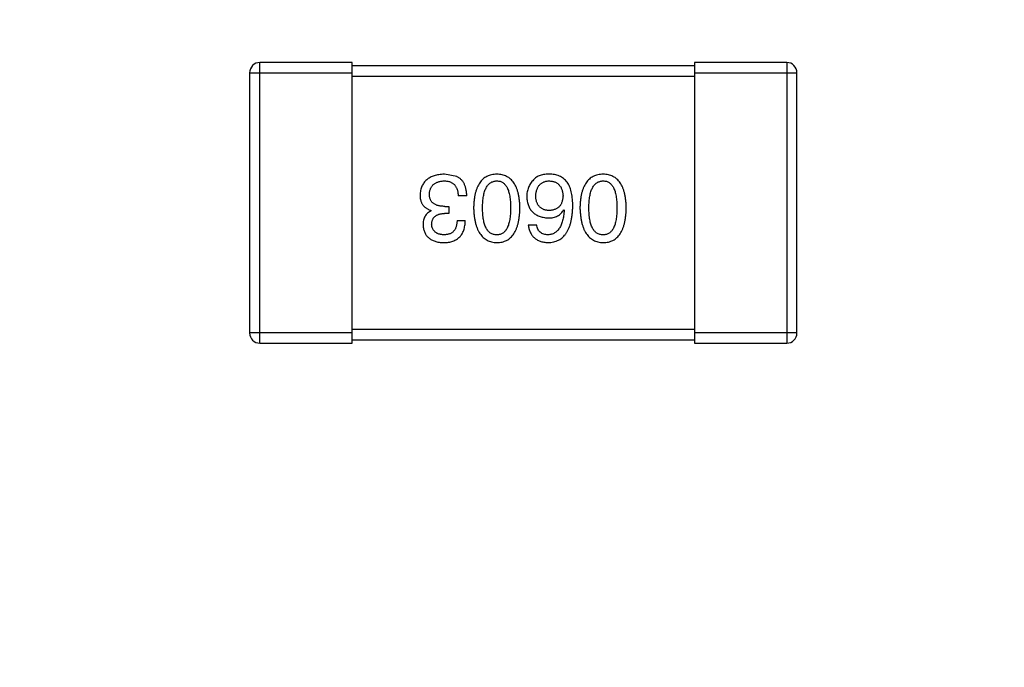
# Model space of a CAD drawing. Header units: inches. Extents: x -39 to 106, y -45 to 75.
# Tile 25 of 222: x -1.69 to 1.18, y -17.04 to -15.15. Entities that reach past the tile are written whole.
import ezdxf

# ---------------------------------------------------------------- set-up
doc = ezdxf.new("R2010")
doc.units = ezdxf.units.IN
doc.header["$LTSCALE"] = 1.21
doc.header["$MEASUREMENT"] = 0
doc.header["$PDMODE"] = 3
doc.header["$PDSIZE"] = 0.3125
doc.layers.get('0').update_dxf_attribs({"linetype": 'CONTINUOUS'})
doc.layers.get('Defpoints').update_dxf_attribs({"linetype": 'CONTINUOUS'})
doc.layers.add('DIM', color=3, linetype='CONTINUOUS')
doc.styles.get("Standard").update_dxf_attribs({"font": 'txt', "width": 0.8})
doc.dimstyles.get("Standard").update_dxf_attribs({"dimtxt": 0.15625, "dimasz": 0.1875, "dimexe": 0.125, "dimexo": 0.0625, "dimgap": 0.09, "dimtad": 0, "dimtih": 1, "dimtoh": 1, "dimzin": 4, "dimdsep": 46, "dimtxsty": 'STANDARD', "dimblk": '_FILLED', "dimblk1": '_FILLED', "dimblk2": '_FILLED', "dimcen": 0.09, "dimazin": 1, "dimtp": 0.01, "dimtm": 0.01, "dimtfac": 1, "dimtofl": 0, "dimtmove": 0, "dimatfit": 3, "dimldrblk": '_FILLED', "dimfxl": 1, "dimtolj": 1, "dimtzin": 4, "dimarcsym": 0})

# ---------------------------------------------------------------- blocks, each defined once
blk = doc.blocks.new('_FILLED')
at = {"color": 0, "linetype": 'ByBlock'}
blk.add_solid([(0, 0), (-1, 0.1667), (-1, -0.1667)], dxfattribs=at)
blk = doc.blocks.new('*D5')
at = {"layer": 'Defpoints', "color": 0}
for p in [(-37.3691, 66.4698), (1.8781, 66.4698), (-13.6719, -30.5315)]:
    blk.add_point(p, dxfattribs=at)
at = {"layer": 'DIM', "color": 0, "lineweight": -2}
for p, q in [((1.8156, 66.4698), (-37.4941, 66.4698)), ((-37.3691, 64.4698), (-37.3691, 20.9925)), ((-37.3691, -28.5315), (-37.3691, 14.9458)), ((-13.7344, -30.5315), (-37.4941, -30.5315))]:
    blk.add_line(p, q, dxfattribs=at)
at = {"layer": 'DIM', "color": 0, "lineweight": -2, "xscale": 2, "yscale": 2, "zscale": 2}
for p, rotation in [((-37.3691, 66.4698), 90), ((-37.3691, -30.5315), 270)]:
    blk.add_blockref('_FILLED', p, dxfattribs=dict(at, rotation=rotation))
at = {"layer": 'DIM', "color": 0, "insert": (-37.3691, 17.9691), "char_height": 2, "attachment_point": 5, "rotation": 90}
blk.add_mtext('\\A1;97.00', dxfattribs=at)

msp = doc.modelspace()

# ---------------------------------------------------------------- linework, layer by layer
at = {"color": 7, "linetype": 'Continuous'}
for p, q in [((-0.722, -15.2716), (-0.992, -15.2716)), ((-0.992, -16.0916), (-0.992, -15.2716)), ((-0.722, -16.0916), (-0.722, -15.2716)), ((0.278, -15.2816), (-0.722, -15.2816)), ((0.548, -15.2716), (0.278, -15.2716)), ((0.278, -15.2716), (0.278, -16.0916)), ((0.548, -15.2716), (0.548, -16.0916)), ((-1.022, -15.3016), (-0.722, -15.3016)), ((-1.022, -15.3016), (-1.022, -16.0616)), ((-0.722, -15.3116), (0.278, -15.3116)), ((0.278, -15.3016), (0.578, -15.3016)), ((0.578, -16.0616), (0.578, -15.3016)), ((-0.4168, -15.6044), (-0.4528, -15.5979)), ((-0.3873, -15.6613), (-0.4124, -15.6613)), ((-0.4911, -15.705), (-0.4911, -15.7039)), ((-0.4397, -15.7126), (-0.4528, -15.7126)), ((-0.4517, -15.6919), (-0.4397, -15.6919)), ((-0.4397, -15.6919), (-0.4397, -15.7126)), ((-0.1037, -15.7017), (-0.1026, -15.7028)), ((-0.4157, -15.7334), (-0.3916, -15.7334)), ((-0.2075, -15.7454), (-0.1835, -15.7454)), ((0.278, -16.0516), (-0.722, -16.0516)), ((-0.722, -16.0616), (-1.022, -16.0616)), ((-0.722, -16.0816), (0.278, -16.0816)), ((0.578, -16.0616), (0.278, -16.0616)), ((-0.992, -16.0916), (-0.722, -16.0916)), ((0.278, -16.0916), (0.548, -16.0916))]:
    msp.add_line(p, q, dxfattribs=at)
for centre, start, end in [((-0.992, -15.3016), 90, 180), ((0.548, -15.3016), 0, 90), ((-0.992, -16.0616), 180, 270), ((0.548, -16.0616), 270, 0)]:
    msp.add_arc(centre, 0.03, start, end, dxfattribs=at)
for points, knots in [([(-0.4528, -15.5979), (-0.4556, -15.598), (-0.4609, -15.5982), (-0.4686, -15.5992), (-0.4759, -15.6006), (-0.4826, -15.6024), (-0.4888, -15.6046), (-0.4946, -15.6074), (-0.4998, -15.6105), (-0.5045, -15.6141), (-0.5087, -15.6182), (-0.5124, -15.6228), (-0.5157, -15.6277), (-0.5183, -15.6331), (-0.5205, -15.639), (-0.5222, -15.6453), (-0.5234, -15.652), (-0.5237, -15.6567), (-0.5239, -15.6591)], [0, 0, 0, 0, 0.078078, 0.151942, 0.221594, 0.28726, 0.350176, 0.409768, 0.467648, 0.523784, 0.578904, 0.634014, 0.689819, 0.746826, 0.805875, 0.867063, 0.931764, 1, 1, 1, 1]), ([(-0.2996, -15.5979), (-0.3022, -15.598), (-0.3074, -15.5982), (-0.3149, -15.5995), (-0.3219, -15.6015), (-0.3284, -15.6043), (-0.3345, -15.6078), (-0.34, -15.6121), (-0.345, -15.6172), (-0.3495, -15.623), (-0.3535, -15.6296), (-0.3569, -15.6369), (-0.3599, -15.645), (-0.3624, -15.6538), (-0.3645, -15.6633), (-0.3659, -15.6736), (-0.3669, -15.6847), (-0.3672, -15.6923), (-0.3673, -15.6962)], [0, 0, 0, 0, 0.059134, 0.115603, 0.169236, 0.221572, 0.273254, 0.32474, 0.377319, 0.431815, 0.488555, 0.548609, 0.612242, 0.680182, 0.75251, 0.829782, 0.91231, 1, 1, 1, 1]), ([(-0.2318, -15.6962), (-0.232, -15.6923), (-0.2322, -15.6847), (-0.2332, -15.6736), (-0.2347, -15.6633), (-0.2367, -15.6538), (-0.2392, -15.645), (-0.2422, -15.6369), (-0.2457, -15.6296), (-0.2497, -15.623), (-0.2542, -15.6172), (-0.2592, -15.6121), (-0.2647, -15.6078), (-0.2707, -15.6043), (-0.2772, -15.6015), (-0.2842, -15.5995), (-0.2918, -15.5982), (-0.2969, -15.598), (-0.2996, -15.5979)], [0, 0, 0, 0, 0.087693, 0.170223, 0.247496, 0.319826, 0.387768, 0.451403, 0.511459, 0.568358, 0.622671, 0.675251, 0.726739, 0.778422, 0.830759, 0.884394, 0.940865, 1, 1, 1, 1]), ([(-0.1431, -15.5979), (-0.1459, -15.5978), (-0.1513, -15.5977), (-0.1591, -15.5984), (-0.1662, -15.5995), (-0.1727, -15.6013), (-0.1786, -15.6036), (-0.1838, -15.6066), (-0.1885, -15.61), (-0.191, -15.6129), (-0.1922, -15.6143)], [0, 0, 0, 0, 0.156782, 0.301945, 0.436395, 0.561474, 0.678489, 0.78853, 0.894967, 1, 1, 1, 1]), ([(-0.0917, -15.6241), (-0.0932, -15.6221), (-0.0961, -15.6181), (-0.1013, -15.613), (-0.107, -15.6085), (-0.1132, -15.6048), (-0.12, -15.6019), (-0.1272, -15.5998), (-0.135, -15.5983), (-0.1403, -15.598), (-0.1431, -15.5979)], [0, 0, 0, 0, 0.125033, 0.246266, 0.36603, 0.485265, 0.606781, 0.732144, 0.862551, 1, 1, 1, 1]), ([(0.0113, -15.5979), (0.0086, -15.598), (0.0035, -15.5982), (-0.004, -15.5995), (-0.011, -15.6015), (-0.0176, -15.6043), (-0.0236, -15.6078), (-0.0291, -15.6121), (-0.0341, -15.6172), (-0.0386, -15.623), (-0.0426, -15.6296), (-0.0461, -15.6369), (-0.0491, -15.645), (-0.0516, -15.6538), (-0.0536, -15.6633), (-0.055, -15.6736), (-0.0561, -15.6847), (-0.0563, -15.6923), (-0.0565, -15.6962)], [0, 0, 0, 0, 0.059134, 0.115603, 0.169236, 0.221572, 0.273254, 0.32474, 0.377319, 0.431815, 0.488555, 0.548609, 0.612242, 0.680182, 0.75251, 0.829782, 0.91231, 1, 1, 1, 1]), ([(0.079, -15.6962), (0.0789, -15.6923), (0.0786, -15.6847), (0.0776, -15.6736), (0.0762, -15.6633), (0.0741, -15.6538), (0.0717, -15.645), (0.0687, -15.6369), (0.0652, -15.6296), (0.0612, -15.623), (0.0567, -15.6172), (0.0517, -15.6121), (0.0462, -15.6078), (0.0402, -15.6043), (0.0336, -15.6015), (0.0266, -15.5995), (0.0191, -15.5982), (0.0139, -15.598), (0.0113, -15.5979)], [0, 0, 0, 0, 0.087693, 0.170223, 0.247496, 0.319826, 0.387768, 0.451403, 0.511459, 0.568358, 0.622671, 0.675251, 0.726739, 0.778422, 0.830759, 0.884394, 0.940865, 1, 1, 1, 1]), ([(-0.4965, -15.6558), (-0.4964, -15.6543), (-0.4962, -15.6515), (-0.4955, -15.6473), (-0.4945, -15.6435), (-0.4931, -15.6399), (-0.4915, -15.6366), (-0.4896, -15.6335), (-0.4873, -15.6307), (-0.4848, -15.6281), (-0.482, -15.6259), (-0.4788, -15.6239), (-0.4754, -15.6221), (-0.4717, -15.6207), (-0.4677, -15.6195), (-0.4634, -15.6186), (-0.4587, -15.6179), (-0.4556, -15.6177), (-0.4539, -15.6175)], [0, 0, 0, 0, 0.068514, 0.133941, 0.195994, 0.255362, 0.312994, 0.369441, 0.424687, 0.480522, 0.537148, 0.594801, 0.654411, 0.716817, 0.781981, 0.850498, 0.923306, 1, 1, 1, 1]), ([(-0.4539, -15.6175), (-0.4523, -15.6176), (-0.4491, -15.6176), (-0.4445, -15.6182), (-0.4402, -15.619), (-0.4362, -15.6202), (-0.4325, -15.6217), (-0.4291, -15.6236), (-0.426, -15.6259), (-0.4232, -15.6284), (-0.4208, -15.6314), (-0.4187, -15.6346), (-0.4168, -15.6382), (-0.4153, -15.6422), (-0.4141, -15.6465), (-0.4132, -15.6511), (-0.4126, -15.6561), (-0.4125, -15.6595), (-0.4124, -15.6613)], [0, 0, 0, 0, 0.071272, 0.13882, 0.201858, 0.262757, 0.320043, 0.376709, 0.431462, 0.486034, 0.541209, 0.597703, 0.65589, 0.717768, 0.782056, 0.850407, 0.92277, 1, 1, 1, 1]), ([(-0.3873, -15.6613), (-0.3873, -15.6595), (-0.3874, -15.656), (-0.3879, -15.6509), (-0.3886, -15.646), (-0.3895, -15.6414), (-0.3906, -15.637), (-0.3918, -15.6328), (-0.3934, -15.6289), (-0.3951, -15.6252), (-0.3971, -15.6218), (-0.3992, -15.6185), (-0.4016, -15.6156), (-0.4042, -15.6129), (-0.407, -15.6104), (-0.4101, -15.6081), (-0.4133, -15.6061), (-0.4156, -15.605), (-0.4168, -15.6044)], [0, 0, 0, 0, 0.078937, 0.154495, 0.226898, 0.296844, 0.363348, 0.427781, 0.48946, 0.549586, 0.607902, 0.664733, 0.720805, 0.776157, 0.831175, 0.886736, 0.943094, 1, 1, 1, 1]), ([(-0.3411, -15.6962), (-0.3411, -15.6931), (-0.341, -15.687), (-0.3405, -15.6782), (-0.3397, -15.67), (-0.3386, -15.6624), (-0.3372, -15.6553), (-0.3354, -15.6489), (-0.3333, -15.6431), (-0.3309, -15.6378), (-0.3281, -15.6332), (-0.325, -15.6291), (-0.3216, -15.6256), (-0.3178, -15.6228), (-0.3137, -15.6205), (-0.3093, -15.6189), (-0.3045, -15.6179), (-0.3013, -15.6176), (-0.2996, -15.6175)], [0, 0, 0, 0, 0.094834, 0.184067, 0.267029, 0.344713, 0.417334, 0.484367, 0.546941, 0.604717, 0.65953, 0.710539, 0.759381, 0.806382, 0.853027, 0.900623, 0.949121, 1, 1, 1, 1]), ([(-0.2996, -15.6175), (-0.2979, -15.6176), (-0.2948, -15.6177), (-0.2901, -15.6186), (-0.2858, -15.6202), (-0.2818, -15.6224), (-0.2781, -15.6252), (-0.2748, -15.6286), (-0.2718, -15.6326), (-0.2691, -15.6373), (-0.2667, -15.6425), (-0.2647, -15.6484), (-0.263, -15.6549), (-0.2615, -15.662), (-0.2605, -15.6697), (-0.2597, -15.678), (-0.2592, -15.6869), (-0.2592, -15.6931), (-0.2591, -15.6962)], [0, 0, 0, 0, 0.049766, 0.097012, 0.143225, 0.188786, 0.235079, 0.282962, 0.333687, 0.387747, 0.445963, 0.508657, 0.576545, 0.649868, 0.72822, 0.812712, 0.903543, 1, 1, 1, 1]), ([(-0.1922, -15.6143), (-0.1938, -15.616), (-0.1969, -15.6194), (-0.2009, -15.625), (-0.2043, -15.6308), (-0.2071, -15.6369), (-0.2093, -15.6432), (-0.2108, -15.6497), (-0.2117, -15.6565), (-0.2118, -15.6611), (-0.2119, -15.6634)], [0, 0, 0, 0, 0.129393, 0.255335, 0.378531, 0.500878, 0.622934, 0.746191, 0.87096, 1, 1, 1, 1]), ([(-0.1857, -15.6623), (-0.1856, -15.6606), (-0.1853, -15.6573), (-0.1846, -15.6524), (-0.1837, -15.6478), (-0.1825, -15.6436), (-0.1811, -15.6397), (-0.1793, -15.6361), (-0.1774, -15.6328), (-0.1751, -15.6298), (-0.1726, -15.6271), (-0.1697, -15.6248), (-0.1667, -15.6228), (-0.1633, -15.6211), (-0.1597, -15.6197), (-0.1559, -15.6186), (-0.1517, -15.6179), (-0.1489, -15.6177), (-0.1474, -15.6175)], [0, 0, 0, 0, 0.078863, 0.153308, 0.223539, 0.289857, 0.35341, 0.413572, 0.471721, 0.528235, 0.584279, 0.638781, 0.69466, 0.751251, 0.809198, 0.869697, 0.933318, 1, 1, 1, 1]), ([(-0.1474, -15.6175), (-0.1458, -15.6176), (-0.1427, -15.6177), (-0.1382, -15.6184), (-0.134, -15.6193), (-0.1301, -15.6206), (-0.1264, -15.6222), (-0.1231, -15.6242), (-0.12, -15.6264), (-0.1173, -15.629), (-0.1148, -15.6319), (-0.1127, -15.6352), (-0.1108, -15.6387), (-0.1092, -15.6426), (-0.108, -15.6468), (-0.107, -15.6513), (-0.1062, -15.6562), (-0.106, -15.6595), (-0.1059, -15.6613)], [0, 0, 0, 0, 0.070403, 0.137196, 0.200053, 0.260887, 0.31876, 0.37535, 0.430743, 0.485927, 0.541678, 0.598832, 0.657726, 0.719441, 0.783504, 0.851852, 0.923533, 1, 1, 1, 1]), ([(-0.0775, -15.6919), (-0.0775, -15.6883), (-0.0776, -15.6814), (-0.0783, -15.6714), (-0.0793, -15.662), (-0.0809, -15.6532), (-0.0829, -15.645), (-0.0853, -15.6374), (-0.0882, -15.6305), (-0.0905, -15.6262), (-0.0917, -15.6241)], [0, 0, 0, 0, 0.151498, 0.29521, 0.430242, 0.557137, 0.677306, 0.790845, 0.898111, 1, 1, 1, 1]), ([(-0.0302, -15.6962), (-0.0302, -15.6931), (-0.0302, -15.687), (-0.0297, -15.6782), (-0.0289, -15.67), (-0.0277, -15.6624), (-0.0263, -15.6553), (-0.0245, -15.6489), (-0.0225, -15.6431), (-0.02, -15.6378), (-0.0172, -15.6332), (-0.0141, -15.6291), (-0.0107, -15.6256), (-0.007, -15.6228), (-0.0029, -15.6205), (0.0016, -15.6189), (0.0063, -15.6179), (0.0096, -15.6176), (0.0113, -15.6175)], [0, 0, 0, 0, 0.094834, 0.184067, 0.267029, 0.344713, 0.417334, 0.484367, 0.546941, 0.604717, 0.65953, 0.710539, 0.759381, 0.806382, 0.853027, 0.900623, 0.949121, 1, 1, 1, 1]), ([(0.0113, -15.6175), (0.0129, -15.6176), (0.0161, -15.6177), (0.0208, -15.6186), (0.0251, -15.6202), (0.0291, -15.6224), (0.0327, -15.6252), (0.0361, -15.6286), (0.0391, -15.6326), (0.0417, -15.6373), (0.0441, -15.6425), (0.0462, -15.6484), (0.0478, -15.6549), (0.0493, -15.662), (0.0504, -15.6697), (0.0511, -15.678), (0.0516, -15.6869), (0.0517, -15.6931), (0.0517, -15.6962)], [0, 0, 0, 0, 0.049766, 0.097012, 0.143225, 0.188786, 0.235079, 0.282962, 0.333687, 0.387747, 0.445963, 0.508657, 0.576545, 0.649868, 0.72822, 0.812712, 0.903543, 1, 1, 1, 1]), ([(-0.4517, -15.6919), (-0.4535, -15.6918), (-0.457, -15.6918), (-0.4621, -15.6913), (-0.4669, -15.6907), (-0.4713, -15.6897), (-0.4753, -15.6884), (-0.479, -15.6869), (-0.4824, -15.685), (-0.4854, -15.6829), (-0.488, -15.6805), (-0.4903, -15.6778), (-0.4923, -15.6748), (-0.4938, -15.6716), (-0.495, -15.668), (-0.4959, -15.6642), (-0.4965, -15.6601), (-0.4965, -15.6572), (-0.4965, -15.6558)], [0, 0, 0, 0, 0.082495, 0.159728, 0.232496, 0.300725, 0.365163, 0.425859, 0.483728, 0.538892, 0.592921, 0.646195, 0.699968, 0.754746, 0.811387, 0.870806, 0.933482, 1, 1, 1, 1]), ([(-0.5239, -15.6591), (-0.5238, -15.6605), (-0.5238, -15.6633), (-0.5234, -15.6674), (-0.5228, -15.6713), (-0.5218, -15.6749), (-0.5207, -15.6785), (-0.5193, -15.6818), (-0.5176, -15.6849), (-0.5157, -15.6878), (-0.5135, -15.6905), (-0.5111, -15.693), (-0.5084, -15.6953), (-0.5054, -15.6975), (-0.5022, -15.6994), (-0.4987, -15.7011), (-0.495, -15.7026), (-0.4924, -15.7034), (-0.4911, -15.7039)], [0, 0, 0, 0, 0.071215, 0.138707, 0.20396, 0.266995, 0.327734, 0.387609, 0.445602, 0.503345, 0.561136, 0.618597, 0.677672, 0.738255, 0.799989, 0.863961, 0.930555, 1, 1, 1, 1]), ([(-0.2119, -15.6634), (-0.2118, -15.6658), (-0.2115, -15.6704), (-0.2105, -15.677), (-0.2091, -15.6832), (-0.2073, -15.689), (-0.205, -15.6944), (-0.2022, -15.6994), (-0.199, -15.7039), (-0.1953, -15.708), (-0.1911, -15.7117), (-0.1866, -15.7151), (-0.1815, -15.7179), (-0.176, -15.7203), (-0.17, -15.7223), (-0.1636, -15.7239), (-0.1568, -15.7251), (-0.152, -15.7255), (-0.1496, -15.7257)], [0, 0, 0, 0, 0.071527, 0.139094, 0.20346, 0.264939, 0.323904, 0.381383, 0.437591, 0.493343, 0.549401, 0.606085, 0.664838, 0.725424, 0.788712, 0.855452, 0.925772, 1, 1, 1, 1]), ([(-0.1463, -15.7039), (-0.1478, -15.7038), (-0.1508, -15.7037), (-0.155, -15.703), (-0.159, -15.7022), (-0.1627, -15.701), (-0.1661, -15.6994), (-0.1693, -15.6976), (-0.1722, -15.6954), (-0.1748, -15.693), (-0.1771, -15.6902), (-0.1792, -15.6872), (-0.181, -15.6838), (-0.1825, -15.6801), (-0.1837, -15.6761), (-0.1847, -15.6718), (-0.1853, -15.6672), (-0.1856, -15.664), (-0.1857, -15.6623)], [0, 0, 0, 0, 0.069884, 0.136529, 0.199638, 0.259844, 0.317774, 0.374356, 0.430026, 0.485148, 0.5409, 0.597889, 0.657472, 0.718614, 0.783613, 0.85129, 0.923712, 1, 1, 1, 1]), ([(-0.1059, -15.6613), (-0.106, -15.6629), (-0.1062, -15.6662), (-0.1069, -15.6709), (-0.1079, -15.6754), (-0.1092, -15.6795), (-0.1107, -15.6833), (-0.1125, -15.6867), (-0.1146, -15.6899), (-0.1171, -15.6927), (-0.1197, -15.6952), (-0.1227, -15.6974), (-0.1259, -15.6994), (-0.1295, -15.7009), (-0.1333, -15.7021), (-0.1374, -15.7031), (-0.1418, -15.7037), (-0.1448, -15.7038), (-0.1463, -15.7039)], [0, 0, 0, 0, 0.076072, 0.148369, 0.216753, 0.281358, 0.342792, 0.401604, 0.458929, 0.514444, 0.569818, 0.625343, 0.681554, 0.739608, 0.800134, 0.863477, 0.929547, 1, 1, 1, 1]), ([(-0.4911, -15.705), (-0.493, -15.7059), (-0.4967, -15.7078), (-0.5017, -15.7115), (-0.5059, -15.7158), (-0.5093, -15.7208), (-0.5119, -15.7264), (-0.5138, -15.7325), (-0.5149, -15.7393), (-0.5151, -15.7441), (-0.5151, -15.7465)], [0, 0, 0, 0, 0.125227, 0.244792, 0.361427, 0.478215, 0.59667, 0.722058, 0.856314, 1, 1, 1, 1]), ([(-0.49, -15.7443), (-0.4899, -15.7431), (-0.4898, -15.7407), (-0.4892, -15.7372), (-0.4884, -15.7339), (-0.4873, -15.7309), (-0.486, -15.7281), (-0.4843, -15.7255), (-0.4824, -15.7231), (-0.4802, -15.721), (-0.4777, -15.7192), (-0.4749, -15.7175), (-0.4719, -15.7161), (-0.4686, -15.7149), (-0.4651, -15.714), (-0.4612, -15.7133), (-0.4571, -15.7128), (-0.4543, -15.7127), (-0.4528, -15.7126)], [0, 0, 0, 0, 0.067741, 0.131599, 0.192143, 0.249977, 0.306453, 0.361639, 0.416449, 0.471489, 0.527582, 0.584873, 0.644974, 0.70814, 0.77492, 0.845909, 0.920585, 1, 1, 1, 1]), ([(-0.3673, -15.6962), (-0.3672, -15.7003), (-0.3668, -15.7081), (-0.3657, -15.7194), (-0.3641, -15.7299), (-0.362, -15.7397), (-0.3595, -15.7487), (-0.3565, -15.757), (-0.353, -15.7646), (-0.3489, -15.7713), (-0.3444, -15.7774), (-0.3395, -15.7826), (-0.334, -15.7871), (-0.328, -15.7909), (-0.3216, -15.7938), (-0.3147, -15.796), (-0.3073, -15.7974), (-0.3022, -15.7977), (-0.2996, -15.7979)], [0, 0, 0, 0, 0.088475, 0.171606, 0.249595, 0.322626, 0.391327, 0.455765, 0.516374, 0.573675, 0.628522, 0.681161, 0.732559, 0.783563, 0.83504, 0.887639, 0.942585, 1, 1, 1, 1]), ([(-0.2996, -15.7749), (-0.3013, -15.7748), (-0.3045, -15.7747), (-0.3093, -15.7738), (-0.3137, -15.7723), (-0.3178, -15.7701), (-0.3216, -15.7673), (-0.325, -15.7639), (-0.3281, -15.7598), (-0.3309, -15.7552), (-0.3333, -15.7499), (-0.3354, -15.7441), (-0.3372, -15.7376), (-0.3386, -15.7305), (-0.3397, -15.7228), (-0.3405, -15.7145), (-0.341, -15.7056), (-0.3411, -15.6994), (-0.3411, -15.6962)], [0, 0, 0, 0, 0.050604, 0.098688, 0.145699, 0.191791, 0.238625, 0.286717, 0.337546, 0.391814, 0.449755, 0.512106, 0.579685, 0.652048, 0.730262, 0.814146, 0.904281, 1, 1, 1, 1]), ([(-0.2996, -15.7979), (-0.2969, -15.7977), (-0.2917, -15.7975), (-0.2842, -15.7962), (-0.2772, -15.7941), (-0.2707, -15.7913), (-0.2647, -15.7876), (-0.2592, -15.7831), (-0.2542, -15.7779), (-0.2497, -15.7719), (-0.2457, -15.7651), (-0.2422, -15.7575), (-0.2392, -15.7492), (-0.2367, -15.7401), (-0.2347, -15.7302), (-0.2332, -15.7196), (-0.2322, -15.7082), (-0.232, -15.7003), (-0.2318, -15.6962)], [0, 0, 0, 0, 0.057911, 0.113262, 0.165956, 0.217443, 0.268511, 0.319665, 0.372, 0.426129, 0.483365, 0.543779, 0.607756, 0.676562, 0.749704, 0.827713, 0.911177, 1, 1, 1, 1]), ([(-0.2591, -15.6962), (-0.2592, -15.6994), (-0.2592, -15.7056), (-0.2597, -15.7145), (-0.2605, -15.7228), (-0.2615, -15.7305), (-0.263, -15.7376), (-0.2647, -15.7441), (-0.2667, -15.7499), (-0.2691, -15.7552), (-0.2718, -15.7598), (-0.2748, -15.7639), (-0.2781, -15.7673), (-0.2818, -15.7701), (-0.2858, -15.7723), (-0.2901, -15.7738), (-0.2948, -15.7747), (-0.2979, -15.7748), (-0.2996, -15.7749)], [0, 0, 0, 0, 0.096452, 0.187278, 0.271765, 0.350519, 0.423437, 0.491321, 0.554011, 0.612224, 0.666281, 0.717003, 0.764884, 0.811423, 0.856783, 0.902993, 0.950236, 1, 1, 1, 1]), ([(-0.1496, -15.7979), (-0.1468, -15.7977), (-0.1413, -15.7974), (-0.1333, -15.7959), (-0.1258, -15.7936), (-0.1188, -15.7906), (-0.1124, -15.7867), (-0.1065, -15.782), (-0.1012, -15.7765), (-0.0964, -15.7702), (-0.0922, -15.7632), (-0.0885, -15.7553), (-0.0853, -15.7467), (-0.0827, -15.7372), (-0.0805, -15.727), (-0.079, -15.716), (-0.0779, -15.7042), (-0.0776, -15.6961), (-0.0775, -15.6919)], [0, 0, 0, 0, 0.058957, 0.115262, 0.16907, 0.221312, 0.273147, 0.324961, 0.377649, 0.432026, 0.488925, 0.549039, 0.612912, 0.680653, 0.753056, 0.830314, 0.912483, 1, 1, 1, 1]), ([(-0.1496, -15.7257), (-0.147, -15.7257), (-0.1419, -15.7256), (-0.1345, -15.7244), (-0.1279, -15.7225), (-0.1217, -15.7199), (-0.1162, -15.7165), (-0.1113, -15.7123), (-0.1071, -15.7074), (-0.1049, -15.7036), (-0.1037, -15.7017)], [0, 0, 0, 0, 0.144617, 0.279572, 0.40596, 0.526097, 0.64389, 0.760003, 0.877724, 1, 1, 1, 1]), ([(-0.1026, -15.7028), (-0.1028, -15.7056), (-0.1032, -15.7111), (-0.1042, -15.7191), (-0.1055, -15.7265), (-0.1071, -15.7334), (-0.109, -15.7398), (-0.1112, -15.7456), (-0.1136, -15.751), (-0.1164, -15.7558), (-0.1196, -15.76), (-0.1229, -15.7638), (-0.1266, -15.767), (-0.1307, -15.7696), (-0.1349, -15.7719), (-0.1396, -15.7734), (-0.1445, -15.7745), (-0.1479, -15.7748), (-0.1496, -15.7749)], [0, 0, 0, 0, 0.089218, 0.173709, 0.252753, 0.326963, 0.397099, 0.462534, 0.524018, 0.582178, 0.637235, 0.689955, 0.741228, 0.791618, 0.841661, 0.892925, 0.945259, 1, 1, 1, 1]), ([(-0.0565, -15.6962), (-0.0563, -15.7003), (-0.0559, -15.7081), (-0.0548, -15.7194), (-0.0532, -15.7299), (-0.0512, -15.7397), (-0.0486, -15.7487), (-0.0456, -15.757), (-0.0421, -15.7646), (-0.0381, -15.7713), (-0.0336, -15.7774), (-0.0286, -15.7826), (-0.0231, -15.7871), (-0.0172, -15.7909), (-0.0107, -15.7938), (-0.0038, -15.796), (0.0036, -15.7974), (0.0087, -15.7977), (0.0113, -15.7979)], [0, 0, 0, 0, 0.088475, 0.171606, 0.249595, 0.322626, 0.391327, 0.455765, 0.516374, 0.573675, 0.628522, 0.681161, 0.732559, 0.783563, 0.83504, 0.887639, 0.942585, 1, 1, 1, 1]), ([(0.0113, -15.7749), (0.0096, -15.7748), (0.0063, -15.7747), (0.0016, -15.7738), (-0.0029, -15.7723), (-0.007, -15.7701), (-0.0107, -15.7673), (-0.0142, -15.7639), (-0.0172, -15.7598), (-0.02, -15.7552), (-0.0224, -15.7499), (-0.0245, -15.7441), (-0.0263, -15.7376), (-0.0278, -15.7305), (-0.0289, -15.7228), (-0.0297, -15.7145), (-0.0302, -15.7056), (-0.0302, -15.6994), (-0.0302, -15.6962)], [0, 0, 0, 0, 0.050604, 0.098688, 0.145699, 0.191791, 0.238625, 0.286717, 0.337546, 0.391814, 0.449755, 0.512106, 0.579685, 0.652048, 0.730262, 0.814146, 0.904281, 1, 1, 1, 1]), ([(0.0113, -15.7979), (0.0139, -15.7977), (0.0191, -15.7975), (0.0266, -15.7962), (0.0336, -15.7941), (0.0402, -15.7913), (0.0462, -15.7876), (0.0517, -15.7831), (0.0567, -15.7779), (0.0612, -15.7719), (0.0652, -15.7651), (0.0687, -15.7575), (0.0717, -15.7492), (0.0741, -15.7401), (0.0762, -15.7302), (0.0776, -15.7196), (0.0786, -15.7082), (0.0789, -15.7003), (0.079, -15.6962)], [0, 0, 0, 0, 0.057911, 0.113262, 0.165956, 0.217443, 0.268511, 0.319665, 0.372, 0.426129, 0.483365, 0.543779, 0.607756, 0.676562, 0.749704, 0.827713, 0.911177, 1, 1, 1, 1]), ([(0.0517, -15.6962), (0.0517, -15.6994), (0.0516, -15.7056), (0.0511, -15.7145), (0.0504, -15.7228), (0.0493, -15.7305), (0.0478, -15.7376), (0.0462, -15.7441), (0.0441, -15.7499), (0.0417, -15.7552), (0.0391, -15.7598), (0.0361, -15.7639), (0.0327, -15.7673), (0.0291, -15.7701), (0.0251, -15.7723), (0.0208, -15.7738), (0.0161, -15.7747), (0.0129, -15.7748), (0.0113, -15.7749)], [0, 0, 0, 0, 0.096452, 0.187278, 0.271765, 0.350519, 0.423437, 0.491321, 0.554011, 0.612224, 0.666281, 0.717003, 0.764884, 0.811423, 0.856783, 0.902993, 0.950236, 1, 1, 1, 1]), ([(-0.455, -15.7979), (-0.4525, -15.7978), (-0.4476, -15.7976), (-0.4405, -15.7967), (-0.4339, -15.7954), (-0.4278, -15.7935), (-0.4221, -15.7912), (-0.4169, -15.7884), (-0.4122, -15.7851), (-0.4079, -15.7813), (-0.4042, -15.777), (-0.4009, -15.7722), (-0.3982, -15.7669), (-0.3959, -15.7611), (-0.3941, -15.7549), (-0.3927, -15.7481), (-0.3919, -15.7409), (-0.3917, -15.736), (-0.3916, -15.7334)], [0, 0, 0, 0, 0.073232, 0.142595, 0.207997, 0.270074, 0.329156, 0.386529, 0.441846, 0.496976, 0.551877, 0.607941, 0.665637, 0.725446, 0.788542, 0.855101, 0.925196, 1, 1, 1, 1]), ([(-0.4157, -15.7334), (-0.4157, -15.7351), (-0.4159, -15.7383), (-0.4165, -15.743), (-0.4172, -15.7474), (-0.4184, -15.7515), (-0.4198, -15.7553), (-0.4215, -15.7587), (-0.4235, -15.7618), (-0.4257, -15.7646), (-0.4283, -15.7671), (-0.4311, -15.7691), (-0.4342, -15.771), (-0.4376, -15.7724), (-0.4413, -15.7735), (-0.4453, -15.7743), (-0.4495, -15.7748), (-0.4524, -15.7749), (-0.4539, -15.7749)], [0, 0, 0, 0, 0.078134, 0.15164, 0.221358, 0.286689, 0.348614, 0.407697, 0.464247, 0.520153, 0.574432, 0.629291, 0.684538, 0.742032, 0.801329, 0.863637, 0.930123, 1, 1, 1, 1]), ([(-0.5151, -15.7465), (-0.515, -15.7485), (-0.5146, -15.7524), (-0.5136, -15.758), (-0.5121, -15.7633), (-0.5103, -15.7681), (-0.5079, -15.7727), (-0.5052, -15.7768), (-0.5021, -15.7806), (-0.4985, -15.784), (-0.4945, -15.7871), (-0.4901, -15.7897), (-0.4853, -15.792), (-0.48, -15.7939), (-0.4744, -15.7955), (-0.4683, -15.7966), (-0.4618, -15.7975), (-0.4573, -15.7978), (-0.455, -15.7979)], [0, 0, 0, 0, 0.067521, 0.132139, 0.193339, 0.252064, 0.309083, 0.364848, 0.420021, 0.475612, 0.532002, 0.589602, 0.649896, 0.712634, 0.778603, 0.848416, 0.922155, 1, 1, 1, 1]), ([(-0.4539, -15.7749), (-0.4553, -15.7749), (-0.458, -15.7747), (-0.4618, -15.7742), (-0.4655, -15.7735), (-0.4688, -15.7727), (-0.472, -15.7715), (-0.4749, -15.7702), (-0.4775, -15.7686), (-0.4799, -15.7668), (-0.4821, -15.7648), (-0.4839, -15.7625), (-0.4856, -15.76), (-0.487, -15.7573), (-0.4881, -15.7544), (-0.489, -15.7512), (-0.4896, -15.7478), (-0.4899, -15.7455), (-0.49, -15.7443)], [0, 0, 0, 0, 0.078051, 0.151197, 0.220412, 0.286742, 0.34933, 0.409464, 0.467368, 0.52298, 0.578639, 0.633998, 0.690142, 0.746855, 0.805868, 0.867776, 0.932345, 1, 1, 1, 1]), ([(-0.2075, -15.7454), (-0.2073, -15.7474), (-0.2068, -15.7513), (-0.2055, -15.7569), (-0.204, -15.7622), (-0.202, -15.7671), (-0.1996, -15.7717), (-0.1969, -15.7759), (-0.1938, -15.7797), (-0.1904, -15.7832), (-0.1865, -15.7863), (-0.1824, -15.7891), (-0.1778, -15.7915), (-0.1729, -15.7935), (-0.1676, -15.7951), (-0.1619, -15.7964), (-0.1559, -15.7973), (-0.1517, -15.7977), (-0.1496, -15.7979)], [0, 0, 0, 0, 0.06947, 0.136096, 0.199592, 0.260665, 0.319672, 0.377156, 0.433415, 0.489984, 0.546535, 0.604276, 0.663499, 0.725182, 0.788953, 0.855683, 0.926216, 1, 1, 1, 1]), ([(-0.1496, -15.7749), (-0.1519, -15.7748), (-0.1562, -15.7747), (-0.1623, -15.7733), (-0.1677, -15.771), (-0.1724, -15.7677), (-0.1764, -15.7634), (-0.1796, -15.7583), (-0.182, -15.7522), (-0.183, -15.7477), (-0.1835, -15.7454)], [0, 0, 0, 0, 0.136586, 0.261496, 0.378089, 0.490612, 0.605522, 0.725767, 0.8561, 1, 1, 1, 1])]:
    msp.add_open_spline(points, degree=3, knots=knots, dxfattribs=at)

# ---------------------------------------------------------------- dimensions: what is measured, and where the dimension line sits
at = {"layer": 'DIM'}
dim = msp.add_linear_dim(base=(-37.3691, 66.4698), p1=(-13.6719, -30.5315), p2=(1.8781, 66.4698), angle=90, dimstyle='STANDARD', override={"dimtxt": 2, "dimasz": 2, "dimtih": 0, "dimtoh": 0, "dimzin": 0, "dimcen": 0.198, "dimadec": 0, "dimazin": 0, "dimtp": 0, "dimtm": 0, "dimtdec": 4, "dimtzin": 0}, dxfattribs=at)
dim.commit()
dim.dimension.update_dxf_attribs({"geometry": '*D5', "text_midpoint": (-37.3691, 17.9691)})

doc.saveas('drawing.dxf')
